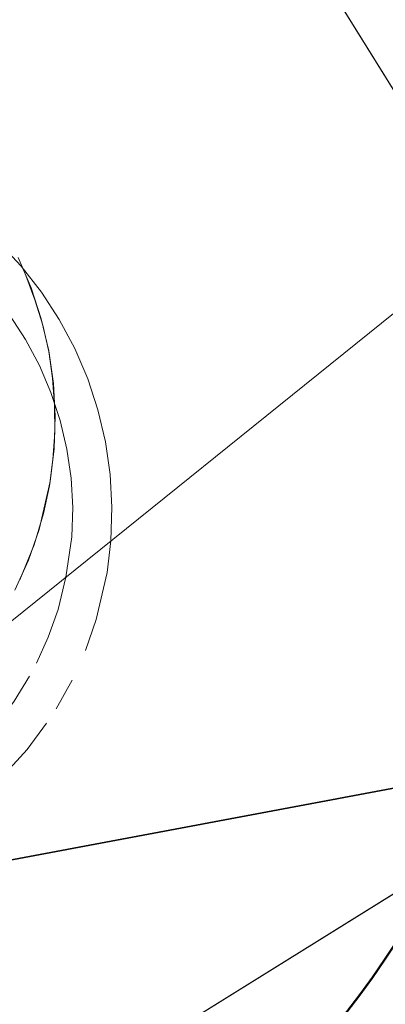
# Model space of a CAD drawing. Extents: x 3503739 to 3504470, y 5375172 to 5375561.
# Tile 37 of 142: x 3504140.7078 to 3504140.7898, y 5375387.3115 to 5375387.5325. Entities that reach past the tile are written whole.
import ezdxf

# ---------------------------------------------------------------- set-up
doc = ezdxf.new("R2010")
doc.units = 0
doc.header["$MEASUREMENT"] = 0
for name, color, linetype in [('_4WP_STADT-DACH', 7, 'Continuous'), ('BHM_WA', 7, 'Continuous'), ('K_FLURSTUECKE', 7, 'Continuous')]:
    doc.layers.add(name, color=color, linetype=linetype)

msp = doc.modelspace()

# ---------------------------------------------------------------- linework, layer by layer
at = {"layer": '_4WP_STADT-DACH', "color": 1, "linetype": 'Continuous', "lineweight": 50}
msp.add_circle((3504140.62381, 5375387.43326), 0.2, dxfattribs=at)
at = {"layer": 'BHM_WA', "color": 252, "linetype": 'Continuous', "lineweight": 9}
msp.add_polyline3d([(3504133.9712, 5375386.79941, 0), (3504140.26371, 5375387.04114, 0), (3504140.51543, 5375386.80059, 0), (3504136.84791, 5375384.05021, 0), (3504141.91526, 5375387.11373, 0), (3504149.14752, 5375389.15974, 0), (3504149.2157, 5375393.07307, 0), (3504140.95136, 5375392.42416, 0), (3504140.87448, 5375387.53331, 0), (3504140.95136, 5375392.42416, 0), (3504133.9712, 5375386.79941, 0), (3504140.26371, 5375387.04114, 0), (3504140.87448, 5375387.53331, 0), (3504141.45151, 5375387.48494, 0), (3504149.2157, 5375393.07307, 0), (3504140.95136, 5375392.42416, 0), (3504140.94582, 5375392.42962, 0), (3504133.96051, 5375386.80072, 0)], dxfattribs=at)
at = {"layer": 'BHM_WA', "color": 254, "linetype": 'Continuous', "lineweight": 9}
for points in [[(3504140.39051, 5375387.49883, 0), (3504140.53328, 5375387.26946, 0), (3504140.53788, 5375387.26207, 0), (3504140.57547, 5375387.20169, 0), (3504140.64323, 5375387.24388, 0), (3504140.86284, 5375387.38057, 0), (3504140.86515, 5375387.38201, 0), (3504140.86787, 5375387.3837, 0), (3504140.86974, 5375387.38487, 0), (3504140.87204, 5375387.3863, 0), (3504140.8726, 5375387.38665, 0), (3504140.87205, 5375387.38753, 0), (3504140.86984, 5375387.39109, 0), (3504140.86803, 5375387.394, 0), (3504140.86541, 5375387.39821, 0), (3504140.8632, 5375387.40176, 0), (3504140.83042, 5375387.45442, 0), (3504140.81243, 5375387.48331, 0), (3504140.68765, 5375387.68379, 0), (3504140.45828, 5375387.54101, 0), (3504140.39051, 5375387.49883, 0)], [(3504140.68765, 5375387.68379, 0), (3504140.83042, 5375387.45442, 0), (3504140.8726, 5375387.38665, 0)], [(3504140.7274, 5375387.40839, 0), (3504140.72825, 5375387.41547, 0), (3504140.72827, 5375387.4157, 0), (3504140.7285, 5375387.42306, 0), (3504140.72809, 5375387.43041, 0), (3504140.72705, 5375387.4377, 0), (3504140.72537, 5375387.44487, 0), (3504140.72307, 5375387.45187, 0), (3504140.72018, 5375387.45865, 0), (3504140.7167, 5375387.46515, 0), (3504140.71268, 5375387.47132, 0), (3504140.70814, 5375387.47712, 0), (3504140.7031, 5375387.4825, 0), (3504140.69763, 5375387.48743, 0), (3504140.69174, 5375387.49186, 0), (3504140.6855, 5375387.49576, 0), (3504140.67894, 5375387.4991, 0), (3504140.67211, 5375387.50186, 0), (3504140.66508, 5375387.50401, 0), (3504140.66488, 5375387.50405, 0), (3504140.66469, 5375387.50409, 0), (3504140.6613, 5375387.50489, 0), (3504140.65788, 5375387.50554, 0), (3504140.65769, 5375387.50557, 0)], [(3504140.71483, 5375387.44878, 0), (3504140.71224, 5375387.45485, 0), (3504140.70913, 5375387.46067, 0), (3504140.70553, 5375387.4662, 0), (3504140.70146, 5375387.47139, 0), (3504140.69695, 5375387.47621, 0), (3504140.69205, 5375387.48062, 0), (3504140.68678, 5375387.48459, 0), (3504140.68119, 5375387.48808, 0), (3504140.67531, 5375387.49107, 0), (3504140.6692, 5375387.49354, 0), (3504140.6629, 5375387.49547, 0), (3504140.6597, 5375387.49622, 0)], [(3504140.70675, 5375387.40444, 0), (3504140.70833, 5375387.40775, 0), (3504140.70977, 5375387.41114, 0), (3504140.71106, 5375387.41458, 0), (3504140.7122, 5375387.41807, 0), (3504140.71319, 5375387.42162, 0), (3504140.71469, 5375387.42882, 0), (3504140.71556, 5375387.43613, 0), (3504140.71579, 5375387.44348, 0), (3504140.71538, 5375387.45083, 0), (3504140.71433, 5375387.45812, 0), (3504140.71265, 5375387.4653, 0), (3504140.71036, 5375387.4723, 0), (3504140.70746, 5375387.47907, 0)], [(3504140.70784, 5375387.40671, 0), (3504140.70833, 5375387.40775, 0), (3504140.70977, 5375387.41114, 0), (3504140.7099, 5375387.41148, 0), (3504140.71106, 5375387.41458, 0), (3504140.71173, 5375387.41664, 0), (3504140.7122, 5375387.41807, 0), (3504140.71319, 5375387.42162, 0), (3504140.71329, 5375387.42212, 0), (3504140.71449, 5375387.42785, 0), (3504140.71469, 5375387.42882, 0), (3504140.71528, 5375387.43376, 0), (3504140.71556, 5375387.43613, 0), (3504140.71568, 5375387.4398, 0), (3504140.71579, 5375387.44348, 0), (3504140.71566, 5375387.44589, 0), (3504140.71538, 5375387.45083, 0), (3504140.71521, 5375387.45198, 0), (3504140.71435, 5375387.458, 0), (3504140.71433, 5375387.45812, 0), (3504140.71298, 5375387.46389, 0), (3504140.71265, 5375387.4653, 0), (3504140.71124, 5375387.4696, 0), (3504140.71036, 5375387.4723, 0), (3504140.70918, 5375387.47506, 0), (3504140.70746, 5375387.47907, 0)], [(3504140.71424, 5375387.39385, 0), (3504140.71431, 5375387.39402, 0), (3504140.71546, 5375387.3971, 0), (3504140.71643, 5375387.40006, 0), (3504140.71648, 5375387.40023, 0), (3504140.71736, 5375387.4034, 0), (3504140.71819, 5375387.40737, 0), (3504140.71871, 5375387.40985, 0), (3504140.71949, 5375387.41639, 0), (3504140.7197, 5375387.42298, 0), (3504140.71933, 5375387.42956, 0), (3504140.71839, 5375387.43609, 0), (3504140.71689, 5375387.44251, 0), (3504140.71483, 5375387.44878, 0)], [(3504140.72256, 5375387.39089, 0), (3504140.72378, 5375387.39415, 0), (3504140.72384, 5375387.39434, 0), (3504140.72389, 5375387.39453, 0), (3504140.72497, 5375387.39784, 0), (3504140.7259, 5375387.40119, 0), (3504140.7274, 5375387.40839, 0)], [(3504140.70784, 5375387.40671, 0), (3504140.70675, 5375387.40444, 0)], [(3504140.7116, 5375387.38802, 0), (3504140.71302, 5375387.39099, 0), (3504140.71424, 5375387.39385, 0)], [(3504140.72256, 5375387.39089, 0), (3504140.72119, 5375387.38769, 0), (3504140.72113, 5375387.38751, 0)], [(3504140.68247, 5375387.35705, 0), (3504140.68263, 5375387.35713, 0), (3504140.68278, 5375387.35722, 0), (3504140.68542, 5375387.35886, 0), (3504140.68557, 5375387.35895, 0), (3504140.68829, 5375387.36081, 0), (3504140.69078, 5375387.36267, 0), (3504140.69092, 5375387.36278, 0), (3504140.69346, 5375387.36486, 0), (3504140.69577, 5375387.36694, 0), (3504140.69591, 5375387.36706, 0), (3504140.69826, 5375387.36936, 0), (3504140.70038, 5375387.37163, 0), (3504140.7005, 5375387.37176, 0), (3504140.70264, 5375387.37426, 0), (3504140.70456, 5375387.37671, 0), (3504140.70467, 5375387.37685, 0), (3504140.70658, 5375387.37952, 0), (3504140.70828, 5375387.38213, 0), (3504140.70838, 5375387.38228, 0), (3504140.71005, 5375387.38511, 0), (3504140.71152, 5375387.38786, 0), (3504140.7116, 5375387.38802, 0)], [(3504140.71597, 5375387.37777, 0), (3504140.71773, 5375387.38077, 0), (3504140.71783, 5375387.38094, 0), (3504140.71791, 5375387.38112, 0), (3504140.71955, 5375387.38419, 0), (3504140.72105, 5375387.38733, 0), (3504140.72113, 5375387.38751, 0)], [(3504140.57547, 5375387.20169, 0), (3504140.64323, 5375387.24388, 0), (3504140.8726, 5375387.38665, 0)], [(3504140.70482, 5375387.36347, 0), (3504140.7072, 5375387.36601, 0), (3504140.70946, 5375387.36865, 0), (3504140.70958, 5375387.3688, 0), (3504140.7097, 5375387.36896, 0), (3504140.71184, 5375387.3717, 0), (3504140.71386, 5375387.37453, 0), (3504140.71397, 5375387.37469, 0), (3504140.71407, 5375387.37486, 0), (3504140.71597, 5375387.37777, 0)]]:
    msp.add_polyline3d(points, dxfattribs=at)
at = {"layer": 'K_FLURSTUECKE', "color": 252, "linetype": 'Continuous', "lineweight": 30}
for p, q in [((3504145.78449, 5375388.29709), (3504126.15551, 5375384.61291)), ((3504126.15551, 5375384.61291), (3504145.78449, 5375388.29709)), ((3504145.78449, 5375388.29709), (3504126.15551, 5375384.61291)), ((3504126.15551, 5375384.61291), (3504145.78449, 5375388.29709))]:
    msp.add_line(p, q, dxfattribs=at)

doc.saveas('drawing.dxf')
